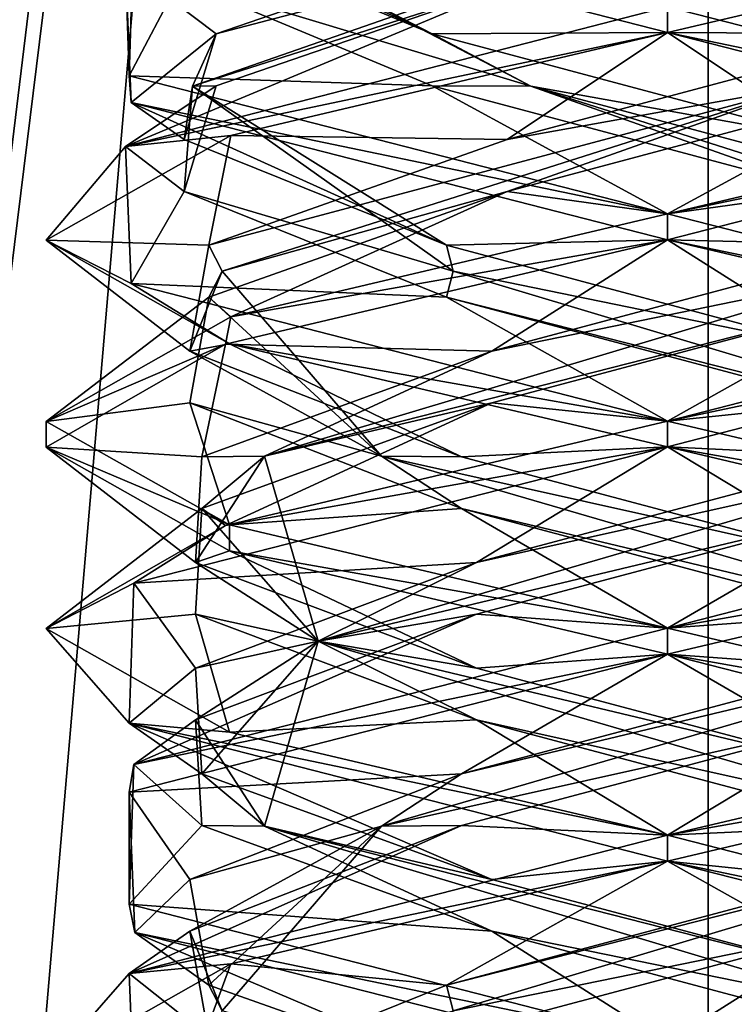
# Model space of a CAD drawing. Header units: millimetres. Extents: x -19 to 152, y -2 to 200.
# Tile 33 of 162: x -14.86 to -13.14, y 21.39 to 23.77. Entities that reach past the tile are written whole.
import ezdxf

# ---------------------------------------------------------------- set-up
doc = ezdxf.new("R2010")
doc.units = ezdxf.units.MM
doc.header["$LTSCALE"] = 65.185185
for name, color, linetype in [('181', 7, 'CONTINUOUS'), ('193', 7, 'CONTINUOUS'), ('194', 7, 'CONTINUOUS'), ('195', 7, 'CONTINUOUS'), ('205', 7, 'CONTINUOUS'), ('206', 7, 'CONTINUOUS'), ('207', 7, 'CONTINUOUS'), ('217', 7, 'CONTINUOUS'), ('218', 7, 'CONTINUOUS'), ('219', 7, 'CONTINUOUS'), ('238', 7, 'CONTINUOUS'), ('239', 7, 'CONTINUOUS'), ('240', 7, 'CONTINUOUS'), ('340', 7, 'CONTINUOUS'), ('676', 7, 'CONTINUOUS'), ('777', 7, 'CONTINUOUS'), ('778', 7, 'CONTINUOUS'), ('779', 7, 'CONTINUOUS')]:
    doc.layers.add(name, color=color, linetype=linetype)

msp = doc.modelspace()

# ---------------------------------------------------------------- linework, layer by layer
at = {"layer": '181', "color": 7, "linetype": 'Continuous'}
for points in [[(-13.3, 23.7375, -1.5), (-14.5994, 24.071, -0.7494), (-13.3, 23.8, -1.5), (-13.3, 23.7375, -1.5)], [(-14.5994, 23.6335, -0.7494), (-14.6084, 23.9001, 0.7335), (-14.589, 23.9709, 0.7671), (-14.5994, 23.6335, -0.7494)], [(-14.5951, 23.5692, -0.7568), (-14.6084, 23.9001, 0.7335), (-14.5994, 23.6335, -0.7494), (-14.5951, 23.5692, -0.7568)], [(-13.3, 23.7375, 1.5), (-13.3, 23.8, 1.5), (-14.6084, 23.4626, 0.7335), (-13.3, 23.7375, 1.5)], [(-14.3546, 23.4893, 1.0667), (-13.3, 23.7375, 1.5), (-14.6084, 23.4626, 0.7335), (-14.3546, 23.4893, 1.0667)], [(-13.3, 23.3, -1.5), (-14.5951, 23.5692, -0.7568), (-14.5994, 23.6335, -0.7494), (-13.3, 23.3, -1.5)], [(-13.3, 23.2375, -1.5), (-14.5951, 23.5692, -0.7568), (-13.3, 23.3, -1.5), (-13.3, 23.2375, -1.5)], [(-14.8, 23.2366, -0.004), (-14.3546, 23.4893, 1.0667), (-14.6084, 23.4626, 0.7335), (-14.8, 23.2366, -0.004)], [(-14.5951, 23.1317, -0.7568), (-14.8, 23.2366, -0.004), (-14.6084, 23.4626, 0.7335), (-14.5951, 23.1317, -0.7568)], [(-13.3, 23.3, 1.5), (-14.3546, 23.0518, 1.0667), (-13.3, 23.2375, 1.5), (-13.3, 23.3, 1.5)], [(-14.3572, 22.9865, -1.0641), (-14.8, 23.2366, -0.004), (-14.5951, 23.1317, -0.7568), (-14.3572, 22.9865, -1.0641)], [(-13.3, 23.2375, 1.5), (-14.3546, 23.0518, 1.0667), (-14.3675, 22.9854, 1.0537), (-13.3, 23.2375, 1.5)], [(-13.3, 22.8, -1.5), (-14.3572, 22.9865, -1.0641), (-14.5951, 23.1317, -0.7568), (-13.3, 22.8, -1.5)], [(-14.3546, 23.0518, 1.0667), (-14.8, 22.7991, -0.004), (-14.3675, 22.9854, 1.0537), (-14.3546, 23.0518, 1.0667)], [(-14.3675, 22.9854, 1.0537), (-14.8, 22.7991, -0.004), (-14.8, 22.7368, -0.0033), (-14.3675, 22.9854, 1.0537)], [(-13.3, 22.7375, -1.5), (-14.3572, 22.9865, -1.0641), (-13.3, 22.8, -1.5), (-13.3, 22.7375, -1.5)], [(-14.8, 22.7991, -0.004), (-14.3572, 22.549, -1.0641), (-14.8, 22.7368, -0.0033), (-14.8, 22.7991, -0.004)], [(-13.3, 22.7375, 1.5), (-13.3, 22.8, 1.5), (-14.3675, 22.5479, 1.0537), (-13.3, 22.7375, 1.5)], [(-14.8, 22.7368, -0.0033), (-14.3572, 22.549, -1.0641), (-14.3572, 22.4865, -1.0641), (-14.8, 22.7368, -0.0033)], [(-14.5887, 22.4085, 0.7677), (-13.3, 22.7375, 1.5), (-14.3675, 22.5479, 1.0537), (-14.5887, 22.4085, 0.7677)], [(-14.8, 22.2993, -0.0033), (-14.5887, 22.4085, 0.7677), (-14.3675, 22.5479, 1.0537), (-14.8, 22.2993, -0.0033)], [(-14.3572, 22.549, -1.0641), (-13.3, 22.3, -1.5), (-14.3572, 22.4865, -1.0641), (-14.3572, 22.549, -1.0641)], [(-13.3, 22.3, -1.5), (-13.3, 22.2375, -1.5), (-14.3572, 22.4865, -1.0641), (-13.3, 22.3, -1.5)], [(-14.5994, 22.071, -0.7493), (-14.5887, 22.4085, 0.7677), (-14.8, 22.2993, -0.0033), (-14.5994, 22.071, -0.7493)], [(-14.3572, 22.049, -1.0641), (-14.5994, 22.071, -0.7493), (-14.8, 22.2993, -0.0033), (-14.3572, 22.049, -1.0641)], [(-13.3, 22.2375, 1.5), (-13.3, 22.3, 1.5), (-14.5887, 21.971, 0.7676), (-13.3, 22.2375, 1.5)], [(-14.6001, 21.9037, 0.7481), (-13.3, 22.2375, 1.5), (-14.5887, 21.971, 0.7676), (-14.6001, 21.9037, 0.7481)], [(-13.3, 21.7375, -1.5), (-14.5994, 22.071, -0.7493), (-13.3, 21.8, -1.5), (-13.3, 21.7375, -1.5)], [(-13.3, 21.8, -1.5), (-14.5994, 22.071, -0.7493), (-14.3572, 22.049, -1.0641), (-13.3, 21.8, -1.5)], [(-14.5994, 21.6335, -0.7493), (-14.6001, 21.9037, 0.7481), (-14.5887, 21.971, 0.7676), (-14.5994, 21.6335, -0.7493)], [(-14.5861, 21.5654, -0.7719), (-14.6001, 21.9037, 0.7481), (-14.5994, 21.6335, -0.7493), (-14.5861, 21.5654, -0.7719)], [(-13.3, 21.7375, 1.5), (-13.3, 21.8, 1.5), (-14.6001, 21.4662, 0.7481), (-13.3, 21.7375, 1.5)], [(-14.3544, 21.4894, 1.0669), (-13.3, 21.7375, 1.5), (-14.6001, 21.4662, 0.7481), (-14.3544, 21.4894, 1.0669)], [(-13.3, 21.3, -1.5), (-14.5861, 21.5654, -0.7719), (-14.5994, 21.6335, -0.7493), (-13.3, 21.3, -1.5)], [(-13.3, 21.2375, -1.5), (-14.5861, 21.5654, -0.7719), (-13.3, 21.3, -1.5), (-13.3, 21.2375, -1.5)], [(-14.8, 21.2367, -0.0037), (-14.3544, 21.4894, 1.0669), (-14.6001, 21.4662, 0.7481), (-14.8, 21.2367, -0.0037)], [(-14.5861, 21.1279, -0.7719), (-14.8, 21.2367, -0.0037), (-14.6001, 21.4662, 0.7481), (-14.5861, 21.1279, -0.7719)]]:
    msp.add_3dface(points, dxfattribs=at)
at = {"layer": '193', "color": 7, "linetype": 'Continuous'}
for points in [[(-13.6874, 23.3542, 1.1667), (-13.3, 23.3, 1.5), (-12.7314, 23.6093, 1.09), (-13.6874, 23.3542, 1.1667)], [(-12.7314, 23.6093, 1.09), (-13.3, 23.3, 1.5), (-12.2339, 23.5516, 1.0552), (-12.7314, 23.6093, 1.09)], [(-14.4076, 23.0991, 0.5334), (-14.3546, 23.0518, 1.0667), (-13.6874, 23.3542, 1.1667), (-14.4076, 23.0991, 0.5334)], [(-14.3546, 23.0518, 1.0667), (-13.3, 23.3, 1.5), (-13.6874, 23.3542, 1.1667), (-14.3546, 23.0518, 1.0667)], [(-14.8, 22.7991, -0.004), (-14.3546, 23.0518, 1.0667), (-14.4076, 23.0991, 0.5334), (-14.8, 22.7991, -0.004)], [(-14.4537, 22.844, -0.4246), (-14.8, 22.7991, -0.004), (-14.4076, 23.0991, 0.5334), (-14.4537, 22.844, -0.4246)], [(-14.3572, 22.549, -1.0641), (-14.8, 22.7991, -0.004), (-14.4537, 22.844, -0.4246), (-14.3572, 22.549, -1.0641)], [(-13.7976, 22.5889, -1.1241), (-14.3572, 22.549, -1.0641), (-14.4537, 22.844, -0.4246), (-13.7976, 22.5889, -1.1241)], [(-13.3, 22.3, -1.5), (-14.3572, 22.549, -1.0641), (-13.7976, 22.5889, -1.1241), (-13.3, 22.3, -1.5)], [(-12.8387, 22.3338, -1.1395), (-13.3, 22.3, -1.5), (-13.7976, 22.5889, -1.1241), (-12.8387, 22.3338, -1.1395)], [(-12.2339, 22.0484, -1.0552), (-13.3, 22.3, -1.5), (-12.8387, 22.3338, -1.1395), (-12.2339, 22.0484, -1.0552)], [(-13.8334, 21.3134, 1.1076), (-13.3, 21.3, 1.5), (-12.8754, 21.5685, 1.1537), (-13.8334, 21.3134, 1.1076)], [(-13.3, 21.3, 1.5), (-12.2338, 21.5517, 1.0551), (-12.8754, 21.5685, 1.1537), (-13.3, 21.3, 1.5)]]:
    msp.add_3dface(points, dxfattribs=at)
at = {"layer": '194', "color": 7, "linetype": 'Continuous'}
for points in [[(-13.6874, 23.4792, 1.1667), (-12.9697, 23.608, 1.1466), (-12.7314, 23.7343, 1.09), (-13.6874, 23.4792, 1.1667)], [(-14.3751, 23.1616, 0.5177), (-12.9697, 23.608, 1.1466), (-14.4076, 23.2241, 0.5334), (-14.3751, 23.1616, 0.5177)], [(-14.4076, 23.2241, 0.5334), (-12.9697, 23.608, 1.1466), (-13.6874, 23.4792, 1.1667), (-14.4076, 23.2241, 0.5334)], [(-14.3751, 23.1616, 0.5177), (-13.6874, 23.3542, 1.1667), (-12.9697, 23.608, 1.1466), (-14.3751, 23.1616, 0.5177)], [(-13.6874, 23.3542, 1.1667), (-12.7314, 23.6093, 1.09), (-12.9697, 23.608, 1.1466), (-13.6874, 23.3542, 1.1667)], [(-14.4076, 23.0991, 0.5334), (-13.6874, 23.3542, 1.1667), (-14.3751, 23.1616, 0.5177), (-14.4076, 23.0991, 0.5334)], [(-14.4537, 22.969, -0.4246), (-14.3751, 23.1616, 0.5177), (-14.4076, 23.2241, 0.5334), (-14.4537, 22.969, -0.4246)], [(-13.9905, 22.7152, -0.9732), (-14.3751, 23.1616, 0.5177), (-14.4537, 22.969, -0.4246), (-13.9905, 22.7152, -0.9732)], [(-13.9905, 22.7152, -0.9732), (-14.4076, 23.0991, 0.5334), (-14.3751, 23.1616, 0.5177), (-13.9905, 22.7152, -0.9732)], [(-14.4537, 22.844, -0.4246), (-14.4076, 23.0991, 0.5334), (-13.9905, 22.7152, -0.9732), (-14.4537, 22.844, -0.4246)], [(-13.7976, 22.7139, -1.1241), (-13.9905, 22.7152, -0.9732), (-14.4537, 22.969, -0.4246), (-13.7976, 22.7139, -1.1241)], [(-13.7976, 22.5889, -1.1241), (-14.4537, 22.844, -0.4246), (-13.9905, 22.7152, -0.9732), (-13.7976, 22.5889, -1.1241)], [(-12.4562, 22.2688, -0.8438), (-13.7976, 22.5889, -1.1241), (-13.9905, 22.7152, -0.9732), (-12.4562, 22.2688, -0.8438)], [(-12.4562, 22.2688, -0.8438), (-13.9905, 22.7152, -0.9732), (-12.8387, 22.4588, -1.1395), (-12.4562, 22.2688, -0.8438)], [(-12.8387, 22.4588, -1.1395), (-13.9905, 22.7152, -0.9732), (-13.7976, 22.7139, -1.1241), (-12.8387, 22.4588, -1.1395)], [(-12.8387, 22.3338, -1.1395), (-13.7976, 22.5889, -1.1241), (-12.4562, 22.2688, -0.8438), (-12.8387, 22.3338, -1.1395)], [(-13.8177, 21.3759, 1.0751), (-12.3268, 21.8223, 0.6905), (-13.8334, 21.4384, 1.1076), (-13.8177, 21.3759, 1.0751)], [(-13.8334, 21.4384, 1.1076), (-12.3268, 21.8223, 0.6905), (-12.8754, 21.6935, 1.1537), (-13.8334, 21.4384, 1.1076)], [(-13.8177, 21.3759, 1.0751), (-12.8754, 21.5685, 1.1537), (-12.3268, 21.8223, 0.6905), (-13.8177, 21.3759, 1.0751)], [(-13.8334, 21.3134, 1.1076), (-12.8754, 21.5685, 1.1537), (-13.8177, 21.3759, 1.0751), (-13.8334, 21.3134, 1.1076)], [(-14.4667, 21.1833, 0.3874), (-13.8177, 21.3759, 1.0751), (-13.8334, 21.4384, 1.1076), (-14.4667, 21.1833, 0.3874)]]:
    msp.add_3dface(points, dxfattribs=at)
at = {"layer": '195', "color": 7, "linetype": 'Continuous'}
for points in [[(-13.3, 23.7375, 1.5), (-12.7314, 23.7343, 1.09), (-12.2339, 23.9891, 1.0552), (-13.3, 23.7375, 1.5)], [(-13.3, 23.7375, 1.5), (-14.3546, 23.4893, 1.0667), (-13.6874, 23.4792, 1.1667), (-13.3, 23.7375, 1.5)], [(-13.3, 23.7375, 1.5), (-13.6874, 23.4792, 1.1667), (-12.7314, 23.7343, 1.09), (-13.3, 23.7375, 1.5)], [(-14.3546, 23.4893, 1.0667), (-14.8, 23.2366, -0.004), (-14.4076, 23.2241, 0.5334), (-14.3546, 23.4893, 1.0667)], [(-14.3546, 23.4893, 1.0667), (-14.4076, 23.2241, 0.5334), (-13.6874, 23.4792, 1.1667), (-14.3546, 23.4893, 1.0667)], [(-14.8, 23.2366, -0.004), (-14.3572, 22.9865, -1.0641), (-14.4537, 22.969, -0.4246), (-14.8, 23.2366, -0.004)], [(-14.8, 23.2366, -0.004), (-14.4537, 22.969, -0.4246), (-14.4076, 23.2241, 0.5334), (-14.8, 23.2366, -0.004)], [(-14.3572, 22.9865, -1.0641), (-13.7976, 22.7139, -1.1241), (-14.4537, 22.969, -0.4246), (-14.3572, 22.9865, -1.0641)], [(-14.3572, 22.9865, -1.0641), (-13.3, 22.7375, -1.5), (-13.7976, 22.7139, -1.1241), (-14.3572, 22.9865, -1.0641)], [(-13.3, 22.7375, -1.5), (-12.8387, 22.4588, -1.1395), (-13.7976, 22.7139, -1.1241), (-13.3, 22.7375, -1.5)], [(-12.8387, 22.4588, -1.1395), (-13.3, 22.7375, -1.5), (-12.2339, 22.4859, -1.0552), (-12.8387, 22.4588, -1.1395)], [(-13.3, 21.7375, 1.5), (-12.8754, 21.6935, 1.1537), (-12.2338, 21.9892, 1.0551), (-13.3, 21.7375, 1.5)], [(-13.3, 21.7375, 1.5), (-14.3544, 21.4894, 1.0669), (-13.8334, 21.4384, 1.1076), (-13.3, 21.7375, 1.5)], [(-13.3, 21.7375, 1.5), (-13.8334, 21.4384, 1.1076), (-12.8754, 21.6935, 1.1537), (-13.3, 21.7375, 1.5)], [(-14.3544, 21.4894, 1.0669), (-14.8, 21.2367, -0.0037), (-14.4667, 21.1833, 0.3874), (-14.3544, 21.4894, 1.0669)], [(-14.3544, 21.4894, 1.0669), (-14.4667, 21.1833, 0.3874), (-13.8334, 21.4384, 1.1076), (-14.3544, 21.4894, 1.0669)]]:
    msp.add_3dface(points, dxfattribs=at)
at = {"layer": '205', "color": 7, "linetype": 'Continuous'}
for points in [[(-14.6084, 23.4626, 0.7335), (-13.3, 23.8, 1.5), (-13.6498, 23.8644, 1.1786), (-14.6084, 23.4626, 0.7335)], [(-14.39, 23.6093, 0.5686), (-14.6084, 23.4626, 0.7335), (-13.6498, 23.8644, 1.1786), (-14.39, 23.6093, 0.5686)], [(-14.4667, 23.3542, -0.3874), (-14.6084, 23.4626, 0.7335), (-14.39, 23.6093, 0.5686), (-14.4667, 23.3542, -0.3874)], [(-14.5951, 23.1317, -0.7568), (-14.6084, 23.4626, 0.7335), (-14.4667, 23.3542, -0.3874), (-14.5951, 23.1317, -0.7568)], [(-13.8334, 23.0991, -1.1076), (-14.5951, 23.1317, -0.7568), (-14.4667, 23.3542, -0.3874), (-13.8334, 23.0991, -1.1076)], [(-13.3, 22.8, -1.5), (-14.5951, 23.1317, -0.7568), (-13.8334, 23.0991, -1.1076), (-13.3, 22.8, -1.5)], [(-12.8754, 22.844, -1.1537), (-13.3, 22.8, -1.5), (-13.8334, 23.0991, -1.1076), (-12.8754, 22.844, -1.1537)], [(-13.3, 22.8, -1.5), (-12.8754, 22.844, -1.1537), (-12.2404, 22.5503, -1.0617), (-13.3, 22.8, -1.5)], [(-13.7976, 21.8236, 1.1241), (-13.3, 21.8, 1.5), (-12.8387, 22.0787, 1.1395), (-13.7976, 21.8236, 1.1241)], [(-12.8387, 22.0787, 1.1395), (-13.3, 21.8, 1.5), (-12.2441, 22.0486, 1.0654), (-12.8387, 22.0787, 1.1395)], [(-14.6001, 21.4662, 0.7481), (-13.3, 21.8, 1.5), (-13.7976, 21.8236, 1.1241), (-14.6001, 21.4662, 0.7481)], [(-14.4537, 21.5685, 0.4246), (-14.6001, 21.4662, 0.7481), (-13.7976, 21.8236, 1.1241), (-14.4537, 21.5685, 0.4246)], [(-14.4076, 21.3134, -0.5334), (-14.6001, 21.4662, 0.7481), (-14.4537, 21.5685, 0.4246), (-14.4076, 21.3134, -0.5334)], [(-14.5861, 21.1279, -0.7719), (-14.6001, 21.4662, 0.7481), (-14.4076, 21.3134, -0.5334), (-14.5861, 21.1279, -0.7719)]]:
    msp.add_3dface(points, dxfattribs=at)
at = {"layer": '206', "color": 7, "linetype": 'Continuous'}
for points in [[(-14.4466, 23.608, 0.3303), (-13.6498, 23.8644, 1.1786), (-13.1664, 24.0545, 1.1858), (-14.4466, 23.608, 0.3303)], [(-14.4466, 23.608, 0.3303), (-13.1664, 24.0545, 1.1858), (-14.39, 23.7343, 0.5686), (-14.4466, 23.608, 0.3303)], [(-14.39, 23.7343, 0.5686), (-13.1664, 24.0545, 1.1858), (-13.6498, 23.9894, 1.1786), (-14.39, 23.7343, 0.5686)], [(-14.39, 23.6093, 0.5686), (-13.6498, 23.8644, 1.1786), (-14.4466, 23.608, 0.3303), (-14.39, 23.6093, 0.5686)], [(-14.4667, 23.4792, -0.3874), (-14.4466, 23.608, 0.3303), (-14.39, 23.7343, 0.5686), (-14.4667, 23.4792, -0.3874)], [(-14.4667, 23.3542, -0.3874), (-14.39, 23.6093, 0.5686), (-14.4466, 23.608, 0.3303), (-14.4667, 23.3542, -0.3874)], [(-13.8177, 23.1616, -1.0751), (-14.4667, 23.3542, -0.3874), (-14.4466, 23.608, 0.3303), (-13.8177, 23.1616, -1.0751)], [(-13.8334, 23.2241, -1.1076), (-14.4466, 23.608, 0.3303), (-14.4667, 23.4792, -0.3874), (-13.8334, 23.2241, -1.1076)], [(-13.8177, 23.1616, -1.0751), (-14.4466, 23.608, 0.3303), (-13.8334, 23.2241, -1.1076), (-13.8177, 23.1616, -1.0751)], [(-13.8334, 23.0991, -1.1076), (-14.4667, 23.3542, -0.3874), (-13.8177, 23.1616, -1.0751), (-13.8334, 23.0991, -1.1076)], [(-12.8754, 22.969, -1.1537), (-13.8177, 23.1616, -1.0751), (-13.8334, 23.2241, -1.1076), (-12.8754, 22.969, -1.1537)], [(-12.3268, 22.7152, -0.6905), (-13.8334, 23.0991, -1.1076), (-13.8177, 23.1616, -1.0751), (-12.3268, 22.7152, -0.6905)], [(-12.3268, 22.7152, -0.6905), (-13.8177, 23.1616, -1.0751), (-12.8754, 22.969, -1.1537), (-12.3268, 22.7152, -0.6905)], [(-12.8754, 22.844, -1.1537), (-13.8334, 23.0991, -1.1076), (-12.3268, 22.7152, -0.6905), (-12.8754, 22.844, -1.1537)], [(-13.9905, 21.8223, 0.9732), (-12.8387, 22.0787, 1.1395), (-12.4562, 22.2688, 0.8438), (-13.9905, 21.8223, 0.9732)], [(-13.9905, 21.8223, 0.9732), (-12.4562, 22.2688, 0.8438), (-13.7976, 21.9486, 1.1241), (-13.9905, 21.8223, 0.9732)], [(-13.7976, 21.9486, 1.1241), (-12.4562, 22.2688, 0.8438), (-12.8387, 22.2037, 1.1395), (-13.7976, 21.9486, 1.1241)], [(-13.7976, 21.8236, 1.1241), (-12.8387, 22.0787, 1.1395), (-13.9905, 21.8223, 0.9732), (-13.7976, 21.8236, 1.1241)], [(-14.4537, 21.6935, 0.4246), (-13.9905, 21.8223, 0.9732), (-13.7976, 21.9486, 1.1241), (-14.4537, 21.6935, 0.4246)], [(-14.4537, 21.5685, 0.4246), (-13.7976, 21.8236, 1.1241), (-13.9905, 21.8223, 0.9732), (-14.4537, 21.5685, 0.4246)], [(-14.3751, 21.3759, -0.5177), (-14.4537, 21.5685, 0.4246), (-13.9905, 21.8223, 0.9732), (-14.3751, 21.3759, -0.5177)], [(-14.4076, 21.4384, -0.5334), (-13.9905, 21.8223, 0.9732), (-14.4537, 21.6935, 0.4246), (-14.4076, 21.4384, -0.5334)], [(-14.3751, 21.3759, -0.5177), (-13.9905, 21.8223, 0.9732), (-14.4076, 21.4384, -0.5334), (-14.3751, 21.3759, -0.5177)], [(-14.4076, 21.3134, -0.5334), (-14.4537, 21.5685, 0.4246), (-14.3751, 21.3759, -0.5177), (-14.4076, 21.3134, -0.5334)], [(-13.6874, 21.1833, -1.1667), (-14.3751, 21.3759, -0.5177), (-14.4076, 21.4384, -0.5334), (-13.6874, 21.1833, -1.1667)]]:
    msp.add_3dface(points, dxfattribs=at)
at = {"layer": '207', "color": 7, "linetype": 'Continuous'}
for points in [[(-14.6084, 23.9001, 0.7335), (-14.39, 23.7343, 0.5686), (-13.6498, 23.9894, 1.1786), (-14.6084, 23.9001, 0.7335)], [(-14.6084, 23.9001, 0.7335), (-14.5951, 23.5692, -0.7568), (-14.39, 23.7343, 0.5686), (-14.6084, 23.9001, 0.7335)], [(-14.5951, 23.5692, -0.7568), (-14.4667, 23.4792, -0.3874), (-14.39, 23.7343, 0.5686), (-14.5951, 23.5692, -0.7568)], [(-14.5951, 23.5692, -0.7568), (-13.3, 23.2375, -1.5), (-13.8334, 23.2241, -1.1076), (-14.5951, 23.5692, -0.7568)], [(-14.5951, 23.5692, -0.7568), (-13.8334, 23.2241, -1.1076), (-14.4667, 23.4792, -0.3874), (-14.5951, 23.5692, -0.7568)], [(-13.3, 23.2375, -1.5), (-12.8754, 22.969, -1.1537), (-13.8334, 23.2241, -1.1076), (-13.3, 23.2375, -1.5)], [(-12.8754, 22.969, -1.1537), (-13.3, 23.2375, -1.5), (-12.2404, 22.9878, -1.0617), (-12.8754, 22.969, -1.1537)], [(-13.3, 22.2375, 1.5), (-12.8387, 22.2037, 1.1395), (-12.2441, 22.4861, 1.0654), (-13.3, 22.2375, 1.5)], [(-13.3, 22.2375, 1.5), (-14.6001, 21.9037, 0.7481), (-13.7976, 21.9486, 1.1241), (-13.3, 22.2375, 1.5)], [(-13.3, 22.2375, 1.5), (-13.7976, 21.9486, 1.1241), (-12.8387, 22.2037, 1.1395), (-13.3, 22.2375, 1.5)], [(-14.6001, 21.9037, 0.7481), (-14.4537, 21.6935, 0.4246), (-13.7976, 21.9486, 1.1241), (-14.6001, 21.9037, 0.7481)], [(-14.6001, 21.9037, 0.7481), (-14.5861, 21.5654, -0.7719), (-14.4537, 21.6935, 0.4246), (-14.6001, 21.9037, 0.7481)], [(-14.5861, 21.5654, -0.7719), (-14.4076, 21.4384, -0.5334), (-14.4537, 21.6935, 0.4246), (-14.5861, 21.5654, -0.7719)], [(-14.5861, 21.5654, -0.7719), (-13.3, 21.2375, -1.5), (-13.6874, 21.1833, -1.1667), (-14.5861, 21.5654, -0.7719)], [(-14.5861, 21.5654, -0.7719), (-13.6874, 21.1833, -1.1667), (-14.4076, 21.4384, -0.5334), (-14.5861, 21.5654, -0.7719)]]:
    msp.add_3dface(points, dxfattribs=at)
at = {"layer": '217', "color": 7, "linetype": 'Continuous'}
for points in [[(-14.5994, 23.6335, -0.7494), (-14.589, 23.9709, 0.7671), (-14.4786, 23.8644, -0.3498), (-14.5994, 23.6335, -0.7494)], [(-13.8686, 23.6093, -1.09), (-14.5994, 23.6335, -0.7494), (-14.4786, 23.8644, -0.3498), (-13.8686, 23.6093, -1.09)], [(-13.3, 23.3, -1.5), (-14.5994, 23.6335, -0.7494), (-13.8686, 23.6093, -1.09), (-13.3, 23.3, -1.5)], [(-12.9126, 23.3542, -1.1667), (-13.3, 23.3, -1.5), (-13.8686, 23.6093, -1.09), (-12.9126, 23.3542, -1.1667)], [(-13.3, 23.3, -1.5), (-12.9126, 23.3542, -1.1667), (-12.0104, 22.9706, -0.7661), (-13.3, 23.3, -1.5)], [(-12.8024, 22.5889, 1.1241), (-13.3, 22.3, 1.5), (-11.992, 22.6372, 0.7343), (-12.8024, 22.5889, 1.1241)], [(-13.7613, 22.3338, 1.1395), (-13.3, 22.3, 1.5), (-12.8024, 22.5889, 1.1241), (-13.7613, 22.3338, 1.1395)], [(-14.5887, 21.971, 0.7676), (-13.3, 22.3, 1.5), (-13.7613, 22.3338, 1.1395), (-14.5887, 21.971, 0.7676)], [(-14.4395, 22.0787, 0.4613), (-14.5887, 21.971, 0.7676), (-13.7613, 22.3338, 1.1395), (-14.4395, 22.0787, 0.4613)], [(-14.4241, 21.8236, -0.4976), (-14.5887, 21.971, 0.7676), (-14.4395, 22.0787, 0.4613), (-14.4241, 21.8236, -0.4976)], [(-14.5994, 21.6335, -0.7493), (-14.5887, 21.971, 0.7676), (-14.4241, 21.8236, -0.4976), (-14.5994, 21.6335, -0.7493)], [(-13.7246, 21.5685, -1.1537), (-14.5994, 21.6335, -0.7493), (-14.4241, 21.8236, -0.4976), (-13.7246, 21.5685, -1.1537)], [(-13.3, 21.3, -1.5), (-14.5994, 21.6335, -0.7493), (-13.7246, 21.5685, -1.1537), (-13.3, 21.3, -1.5)], [(-12.7666, 21.3134, -1.1076), (-13.3, 21.3, -1.5), (-13.7246, 21.5685, -1.1537), (-12.7666, 21.3134, -1.1076)]]:
    msp.add_3dface(points, dxfattribs=at)
at = {"layer": '218', "color": 7, "linetype": 'Continuous'}
for points in [[(-13.6303, 23.608, -1.1466), (-14.4786, 23.8644, -0.3498), (-14.4858, 24.0545, 0.1336), (-13.6303, 23.608, -1.1466)], [(-13.6303, 23.608, -1.1466), (-14.4858, 24.0545, 0.1336), (-13.8686, 23.7343, -1.09), (-13.6303, 23.608, -1.1466)], [(-13.8686, 23.7343, -1.09), (-14.4858, 24.0545, 0.1336), (-14.4786, 23.9894, -0.3498), (-13.8686, 23.7343, -1.09)], [(-13.8686, 23.6093, -1.09), (-14.4786, 23.8644, -0.3498), (-13.6303, 23.608, -1.1466), (-13.8686, 23.6093, -1.09)], [(-12.9126, 23.4792, -1.1667), (-13.6303, 23.608, -1.1466), (-13.8686, 23.7343, -1.09), (-12.9126, 23.4792, -1.1667)], [(-12.9126, 23.3542, -1.1667), (-13.8686, 23.6093, -1.09), (-13.6303, 23.608, -1.1466), (-12.9126, 23.3542, -1.1667)], [(-12.2249, 23.1616, -0.5177), (-12.9126, 23.3542, -1.1667), (-13.6303, 23.608, -1.1466), (-12.2249, 23.1616, -0.5177)], [(-12.2249, 23.1616, -0.5177), (-13.6303, 23.608, -1.1466), (-12.1924, 23.2241, -0.5334), (-12.2249, 23.1616, -0.5177)], [(-12.1924, 23.2241, -0.5334), (-13.6303, 23.608, -1.1466), (-12.9126, 23.4792, -1.1667), (-12.1924, 23.2241, -0.5334)], [(-14.1438, 22.2688, 0.8438), (-12.8024, 22.5889, 1.1241), (-12.6095, 22.7152, 0.9732), (-14.1438, 22.2688, 0.8438)], [(-14.1438, 22.2688, 0.8438), (-12.6095, 22.7152, 0.9732), (-13.7613, 22.4588, 1.1395), (-14.1438, 22.2688, 0.8438)], [(-13.7613, 22.4588, 1.1395), (-12.6095, 22.7152, 0.9732), (-12.8024, 22.7139, 1.1241), (-13.7613, 22.4588, 1.1395)], [(-13.7613, 22.3338, 1.1395), (-12.8024, 22.5889, 1.1241), (-14.1438, 22.2688, 0.8438), (-13.7613, 22.3338, 1.1395)], [(-14.4395, 22.2037, 0.4613), (-14.1438, 22.2688, 0.8438), (-13.7613, 22.4588, 1.1395), (-14.4395, 22.2037, 0.4613)], [(-14.4395, 22.0787, 0.4613), (-13.7613, 22.3338, 1.1395), (-14.1438, 22.2688, 0.8438), (-14.4395, 22.0787, 0.4613)], [(-14.2732, 21.8223, -0.6905), (-14.4395, 22.0787, 0.4613), (-14.1438, 22.2688, 0.8438), (-14.2732, 21.8223, -0.6905)], [(-14.4241, 21.9486, -0.4976), (-14.1438, 22.2688, 0.8438), (-14.4395, 22.2037, 0.4613), (-14.4241, 21.9486, -0.4976)], [(-14.2732, 21.8223, -0.6905), (-14.1438, 22.2688, 0.8438), (-14.4241, 21.9486, -0.4976), (-14.2732, 21.8223, -0.6905)], [(-14.4241, 21.8236, -0.4976), (-14.4395, 22.0787, 0.4613), (-14.2732, 21.8223, -0.6905), (-14.4241, 21.8236, -0.4976)], [(-13.7246, 21.6935, -1.1537), (-14.2732, 21.8223, -0.6905), (-14.4241, 21.9486, -0.4976), (-13.7246, 21.6935, -1.1537)], [(-13.7246, 21.5685, -1.1537), (-14.4241, 21.8236, -0.4976), (-14.2732, 21.8223, -0.6905), (-13.7246, 21.5685, -1.1537)], [(-12.7823, 21.3759, -1.0751), (-13.7246, 21.5685, -1.1537), (-14.2732, 21.8223, -0.6905), (-12.7823, 21.3759, -1.0751)], [(-12.7823, 21.3759, -1.0751), (-14.2732, 21.8223, -0.6905), (-12.7666, 21.4384, -1.1076), (-12.7823, 21.3759, -1.0751)], [(-12.7666, 21.4384, -1.1076), (-14.2732, 21.8223, -0.6905), (-13.7246, 21.6935, -1.1537), (-12.7666, 21.4384, -1.1076)], [(-12.7666, 21.3134, -1.1076), (-13.7246, 21.5685, -1.1537), (-12.7823, 21.3759, -1.0751), (-12.7666, 21.3134, -1.1076)]]:
    msp.add_3dface(points, dxfattribs=at)
at = {"layer": '219', "color": 7, "linetype": 'Continuous'}
for points in [[(-14.5994, 24.071, -0.7494), (-13.3, 23.7375, -1.5), (-13.8686, 23.7343, -1.09), (-14.5994, 24.071, -0.7494)], [(-14.5994, 24.071, -0.7494), (-13.8686, 23.7343, -1.09), (-14.4786, 23.9894, -0.3498), (-14.5994, 24.071, -0.7494)], [(-13.3, 23.7375, -1.5), (-12.9126, 23.4792, -1.1667), (-13.8686, 23.7343, -1.09), (-13.3, 23.7375, -1.5)], [(-12.9126, 23.4792, -1.1667), (-13.3, 23.7375, -1.5), (-12.0104, 23.4081, -0.7661), (-12.9126, 23.4792, -1.1667)], [(-13.3, 22.7375, 1.5), (-12.8024, 22.7139, 1.1241), (-11.992, 23.0747, 0.7343), (-13.3, 22.7375, 1.5)], [(-13.3, 22.7375, 1.5), (-14.5887, 22.4085, 0.7677), (-13.7613, 22.4588, 1.1395), (-13.3, 22.7375, 1.5)], [(-13.3, 22.7375, 1.5), (-13.7613, 22.4588, 1.1395), (-12.8024, 22.7139, 1.1241), (-13.3, 22.7375, 1.5)], [(-14.5887, 22.4085, 0.7677), (-14.4395, 22.2037, 0.4613), (-13.7613, 22.4588, 1.1395), (-14.5887, 22.4085, 0.7677)], [(-14.5887, 22.4085, 0.7677), (-14.5994, 22.071, -0.7493), (-14.4395, 22.2037, 0.4613), (-14.5887, 22.4085, 0.7677)], [(-14.5994, 22.071, -0.7493), (-14.4241, 21.9486, -0.4976), (-14.4395, 22.2037, 0.4613), (-14.5994, 22.071, -0.7493)], [(-14.5994, 22.071, -0.7493), (-13.3, 21.7375, -1.5), (-13.7246, 21.6935, -1.1537), (-14.5994, 22.071, -0.7493)], [(-14.5994, 22.071, -0.7493), (-13.7246, 21.6935, -1.1537), (-14.4241, 21.9486, -0.4976), (-14.5994, 22.071, -0.7493)], [(-13.3, 21.7375, -1.5), (-12.7666, 21.4384, -1.1076), (-13.7246, 21.6935, -1.1537), (-13.3, 21.7375, -1.5)], [(-12.7666, 21.4384, -1.1076), (-13.3, 21.7375, -1.5), (-12.0103, 21.4081, -0.7659), (-12.7666, 21.4384, -1.1076)]]:
    msp.add_3dface(points, dxfattribs=at)
at = {"layer": '238', "color": 7, "linetype": 'Continuous'}
for points in [[(-13.3, 23.8, -1.5), (-12.9502, 23.8644, -1.1786), (-12.0041, 23.468, -0.7554), (-13.3, 23.8, -1.5)], [(-12.7666, 23.0991, 1.1076), (-13.3, 22.8, 1.5), (-12.0032, 23.1324, 0.7539), (-12.7666, 23.0991, 1.1076)], [(-13.7246, 22.844, 1.1537), (-13.3, 22.8, 1.5), (-12.7666, 23.0991, 1.1076), (-13.7246, 22.844, 1.1537)], [(-14.4241, 22.5889, 0.4976), (-14.3675, 22.5479, 1.0537), (-13.7246, 22.844, 1.1537), (-14.4241, 22.5889, 0.4976)], [(-14.3675, 22.5479, 1.0537), (-13.3, 22.8, 1.5), (-13.7246, 22.844, 1.1537), (-14.3675, 22.5479, 1.0537)], [(-14.8, 22.2993, -0.0033), (-14.3675, 22.5479, 1.0537), (-14.4241, 22.5889, 0.4976), (-14.8, 22.2993, -0.0033)], [(-14.4395, 22.3338, -0.4613), (-14.8, 22.2993, -0.0033), (-14.4241, 22.5889, 0.4976), (-14.4395, 22.3338, -0.4613)], [(-14.3572, 22.049, -1.0641), (-14.8, 22.2993, -0.0033), (-14.4395, 22.3338, -0.4613), (-14.3572, 22.049, -1.0641)], [(-13.7613, 22.0787, -1.1395), (-14.3572, 22.049, -1.0641), (-14.4395, 22.3338, -0.4613), (-13.7613, 22.0787, -1.1395)], [(-13.3, 21.8, -1.5), (-14.3572, 22.049, -1.0641), (-13.7613, 22.0787, -1.1395), (-13.3, 21.8, -1.5)], [(-12.8024, 21.8236, -1.1241), (-13.3, 21.8, -1.5), (-13.7613, 22.0787, -1.1395), (-12.8024, 21.8236, -1.1241)], [(-13.3, 21.8, -1.5), (-12.8024, 21.8236, -1.1241), (-12.0047, 21.4682, -0.7564), (-13.3, 21.8, -1.5)]]:
    msp.add_3dface(points, dxfattribs=at)
at = {"layer": '239', "color": 7, "linetype": 'Continuous'}
for points in [[(-12.1534, 23.608, -0.3303), (-12.9502, 23.8644, -1.1786), (-13.4336, 24.0545, -1.1858), (-12.1534, 23.608, -0.3303)], [(-12.1534, 23.608, -0.3303), (-13.4336, 24.0545, -1.1858), (-12.21, 23.7343, -0.5686), (-12.1534, 23.608, -0.3303)], [(-12.21, 23.7343, -0.5686), (-13.4336, 24.0545, -1.1858), (-12.9502, 23.9894, -1.1786), (-12.21, 23.7343, -0.5686)], [(-13.7246, 22.969, 1.1537), (-12.7823, 23.1616, 1.0751), (-12.7666, 23.2241, 1.1076), (-13.7246, 22.969, 1.1537)], [(-14.2732, 22.7152, 0.6905), (-12.7666, 23.0991, 1.1076), (-12.7823, 23.1616, 1.0751), (-14.2732, 22.7152, 0.6905)], [(-14.2732, 22.7152, 0.6905), (-12.7823, 23.1616, 1.0751), (-13.7246, 22.969, 1.1537), (-14.2732, 22.7152, 0.6905)], [(-13.7246, 22.844, 1.1537), (-12.7666, 23.0991, 1.1076), (-14.2732, 22.7152, 0.6905), (-13.7246, 22.844, 1.1537)], [(-14.4241, 22.7139, 0.4976), (-14.2732, 22.7152, 0.6905), (-13.7246, 22.969, 1.1537), (-14.4241, 22.7139, 0.4976)], [(-14.4241, 22.5889, 0.4976), (-13.7246, 22.844, 1.1537), (-14.2732, 22.7152, 0.6905), (-14.4241, 22.5889, 0.4976)], [(-14.1438, 22.2688, -0.8438), (-14.2732, 22.7152, 0.6905), (-14.4395, 22.4588, -0.4613), (-14.1438, 22.2688, -0.8438)], [(-14.4395, 22.4588, -0.4613), (-14.2732, 22.7152, 0.6905), (-14.4241, 22.7139, 0.4976), (-14.4395, 22.4588, -0.4613)], [(-14.1438, 22.2688, -0.8438), (-14.4241, 22.5889, 0.4976), (-14.2732, 22.7152, 0.6905), (-14.1438, 22.2688, -0.8438)], [(-14.4395, 22.3338, -0.4613), (-14.4241, 22.5889, 0.4976), (-14.1438, 22.2688, -0.8438), (-14.4395, 22.3338, -0.4613)], [(-13.7613, 22.2037, -1.1395), (-14.1438, 22.2688, -0.8438), (-14.4395, 22.4588, -0.4613), (-13.7613, 22.2037, -1.1395)], [(-13.7613, 22.0787, -1.1395), (-14.4395, 22.3338, -0.4613), (-14.1438, 22.2688, -0.8438), (-13.7613, 22.0787, -1.1395)], [(-12.6095, 21.8223, -0.9732), (-13.7613, 22.0787, -1.1395), (-14.1438, 22.2688, -0.8438), (-12.6095, 21.8223, -0.9732)], [(-12.6095, 21.8223, -0.9732), (-14.1438, 22.2688, -0.8438), (-12.8024, 21.9486, -1.1241), (-12.6095, 21.8223, -0.9732)], [(-12.8024, 21.9486, -1.1241), (-14.1438, 22.2688, -0.8438), (-13.7613, 22.2037, -1.1395), (-12.8024, 21.9486, -1.1241)], [(-12.8024, 21.8236, -1.1241), (-13.7613, 22.0787, -1.1395), (-12.6095, 21.8223, -0.9732), (-12.8024, 21.8236, -1.1241)]]:
    msp.add_3dface(points, dxfattribs=at)
at = {"layer": '240', "color": 7, "linetype": 'Continuous'}
for points in [[(-13.3, 23.2375, 1.5), (-12.7666, 23.2241, 1.1076), (-12.0032, 23.5699, 0.7539), (-13.3, 23.2375, 1.5)], [(-13.3, 23.2375, 1.5), (-14.3675, 22.9854, 1.0537), (-13.7246, 22.969, 1.1537), (-13.3, 23.2375, 1.5)], [(-13.3, 23.2375, 1.5), (-13.7246, 22.969, 1.1537), (-12.7666, 23.2241, 1.1076), (-13.3, 23.2375, 1.5)], [(-14.3675, 22.9854, 1.0537), (-14.8, 22.7368, -0.0033), (-14.4241, 22.7139, 0.4976), (-14.3675, 22.9854, 1.0537)], [(-14.3675, 22.9854, 1.0537), (-14.4241, 22.7139, 0.4976), (-13.7246, 22.969, 1.1537), (-14.3675, 22.9854, 1.0537)], [(-14.8, 22.7368, -0.0033), (-14.3572, 22.4865, -1.0641), (-14.4395, 22.4588, -0.4613), (-14.8, 22.7368, -0.0033)], [(-14.8, 22.7368, -0.0033), (-14.4395, 22.4588, -0.4613), (-14.4241, 22.7139, 0.4976), (-14.8, 22.7368, -0.0033)], [(-14.3572, 22.4865, -1.0641), (-13.7613, 22.2037, -1.1395), (-14.4395, 22.4588, -0.4613), (-14.3572, 22.4865, -1.0641)], [(-14.3572, 22.4865, -1.0641), (-13.3, 22.2375, -1.5), (-13.7613, 22.2037, -1.1395), (-14.3572, 22.4865, -1.0641)], [(-13.3, 22.2375, -1.5), (-12.8024, 21.9486, -1.1241), (-13.7613, 22.2037, -1.1395), (-13.3, 22.2375, -1.5)], [(-12.8024, 21.9486, -1.1241), (-13.3, 22.2375, -1.5), (-12.0047, 21.9057, -0.7564), (-12.8024, 21.9486, -1.1241)], [(-13.3, 21.2375, 1.5), (-12.9126, 21.1833, 1.1667), (-12.0028, 21.5701, 0.7531), (-13.3, 21.2375, 1.5)]]:
    msp.add_3dface(points, dxfattribs=at)
at = {"layer": '340', "color": 7, "linetype": 'Continuous'}
for points in [[(-13.3, 23.8, 1.5), (-13.3, 23.7375, 1.5), (-12.2339, 23.9891, 1.0552), (-13.3, 23.8, 1.5)], [(-13.3, 23.7375, -1.5), (-13.3, 23.8, -1.5), (-12.0041, 23.468, -0.7554), (-13.3, 23.7375, -1.5)], [(-12.0104, 23.4081, -0.7661), (-13.3, 23.7375, -1.5), (-12.0041, 23.468, -0.7554), (-12.0104, 23.4081, -0.7661)], [(-13.3, 23.3, 1.5), (-13.3, 23.2375, 1.5), (-12.0032, 23.5699, 0.7539), (-13.3, 23.3, 1.5)], [(-12.2339, 23.5516, 1.0552), (-13.3, 23.3, 1.5), (-12.0032, 23.5699, 0.7539), (-12.2339, 23.5516, 1.0552)], [(-13.3, 23.2375, -1.5), (-13.3, 23.3, -1.5), (-12.0104, 22.9706, -0.7661), (-13.3, 23.2375, -1.5)], [(-12.2404, 22.9878, -1.0617), (-13.3, 23.2375, -1.5), (-12.0104, 22.9706, -0.7661), (-12.2404, 22.9878, -1.0617)], [(-13.3, 22.8, 1.5), (-11.992, 23.0747, 0.7343), (-12.0032, 23.1324, 0.7539), (-13.3, 22.8, 1.5)], [(-13.3, 22.8, 1.5), (-13.3, 22.7375, 1.5), (-11.992, 23.0747, 0.7343), (-13.3, 22.8, 1.5)], [(-13.3, 22.7375, -1.5), (-13.3, 22.8, -1.5), (-12.2404, 22.5503, -1.0617), (-13.3, 22.7375, -1.5)], [(-12.2339, 22.4859, -1.0552), (-13.3, 22.7375, -1.5), (-12.2404, 22.5503, -1.0617), (-12.2339, 22.4859, -1.0552)], [(-13.3, 22.3, 1.5), (-12.2441, 22.4861, 1.0654), (-11.992, 22.6372, 0.7343), (-13.3, 22.3, 1.5)], [(-13.3, 22.3, 1.5), (-13.3, 22.2375, 1.5), (-12.2441, 22.4861, 1.0654), (-13.3, 22.3, 1.5)], [(-13.3, 22.2375, -1.5), (-13.3, 22.3, -1.5), (-12.2339, 22.0484, -1.0552), (-13.3, 22.2375, -1.5)], [(-13.3, 22.2375, -1.5), (-12.2339, 22.0484, -1.0552), (-12.0047, 21.9057, -0.7564), (-13.3, 22.2375, -1.5)], [(-13.3, 21.8, 1.5), (-12.2338, 21.9892, 1.0551), (-12.2441, 22.0486, 1.0654), (-13.3, 21.8, 1.5)], [(-13.3, 21.8, 1.5), (-13.3, 21.7375, 1.5), (-12.2338, 21.9892, 1.0551), (-13.3, 21.8, 1.5)], [(-13.3, 21.7375, -1.5), (-13.3, 21.8, -1.5), (-12.0047, 21.4682, -0.7564), (-13.3, 21.7375, -1.5)], [(-12.0103, 21.4081, -0.7659), (-13.3, 21.7375, -1.5), (-12.0047, 21.4682, -0.7564), (-12.0103, 21.4081, -0.7659)], [(-13.3, 21.3, 1.5), (-13.3, 21.2375, 1.5), (-12.0028, 21.5701, 0.7531), (-13.3, 21.3, 1.5)], [(-12.2338, 21.5517, 1.0551), (-13.3, 21.3, 1.5), (-12.0028, 21.5701, 0.7531), (-12.2338, 21.5517, 1.0551)]]:
    msp.add_3dface(points, dxfattribs=at)
at = {"layer": '676', "color": 7, "linetype": 'Continuous'}
for points in [[(-13.9913, 30.8, -10.3442), (-16.5481, 1, -5.3773), (-17.1505, 4.8, -2.9362), (-13.9913, 30.8, -10.3442)], [(-17.1505, 30.8, 2.9362), (-16.5481, 1, 5.3773), (-13.9913, 30.8, 10.3442), (-17.1505, 30.8, 2.9362)], [(-17.1505, 30.8, -2.9362), (-13.9913, 30.8, -10.3442), (-17.1505, 4.8, -2.9362), (-17.1505, 30.8, -2.9362)], [(-10.2267, 1, -14.0774), (-16.5481, 1, -5.3773), (-13.9913, 30.8, -10.3442), (-10.2267, 1, -14.0774)], [(-16.5481, 1, 5.3773), (-10.2267, 1, 14.0774), (-13.9913, 30.8, 10.3442), (-16.5481, 1, 5.3773)], [(-7.8349, 30.8, -15.5362), (-10.2267, 1, -14.0774), (-13.9913, 30.8, -10.3442), (-7.8349, 30.8, -15.5362)], [(-13.9913, 30.8, 10.3442), (-10.2267, 1, 14.0774), (-7.8349, 30.8, 15.5362), (-13.9913, 30.8, 10.3442)]]:
    msp.add_3dface(points, dxfattribs=at)
at = {"layer": '777', "color": 7, "linetype": 'Continuous'}
for points in [[(-17.1505, 30.8, -2.9362), (-17.1505, 4.8, -2.9362), (-13.2023, 36.8, -2.7983), (-17.1505, 30.8, -2.9362)], [(-17.1505, 4.8, -2.9362), (-13.2023, 4.8, -2.7983), (-13.2023, 36.8, -2.7983), (-17.1505, 4.8, -2.9362)]]:
    msp.add_3dface(points, dxfattribs=at)
at = {"layer": '778', "color": 7, "linetype": 'Continuous'}
for points in [[(-17.0447, 33.8038, 2.9325), (-16.9391, 36.8, 2.9288), (-13.2023, 4.8, 2.7983), (-17.0447, 33.8038, 2.9325)], [(-13.2023, 4.8, 2.7983), (-16.9391, 36.8, 2.9288), (-13.2023, 36.8, 2.7983), (-13.2023, 4.8, 2.7983)], [(-17.1505, 30.8, 2.9362), (-17.0447, 33.8038, 2.9325), (-13.2023, 4.8, 2.7983), (-17.1505, 30.8, 2.9362)], [(-17.1505, 4.8, 2.9362), (-17.1505, 30.8, 2.9362), (-13.2023, 4.8, 2.7983), (-17.1505, 4.8, 2.9362)]]:
    msp.add_3dface(points, dxfattribs=at)
at = {"layer": '779', "color": 7, "linetype": 'Continuous'}
for points in [[(-13.2023, 4.8, -2.7983), (-10.859, 4.8, -1.3717), (-13.2023, 36.8, -2.7983), (-13.2023, 4.8, -2.7983)], [(-10.859, 4.8, -1.3717), (-10.859, 36.8, -1.3717), (-13.2023, 36.8, -2.7983), (-10.859, 4.8, -1.3717)], [(-10.859, 4.8, 1.3717), (-13.2023, 4.8, 2.7983), (-10.859, 36.8, 1.3717), (-10.859, 4.8, 1.3717)], [(-13.2023, 4.8, 2.7983), (-13.2023, 36.8, 2.7983), (-10.859, 36.8, 1.3717), (-13.2023, 4.8, 2.7983)]]:
    msp.add_3dface(points, dxfattribs=at)

doc.saveas('drawing.dxf')
